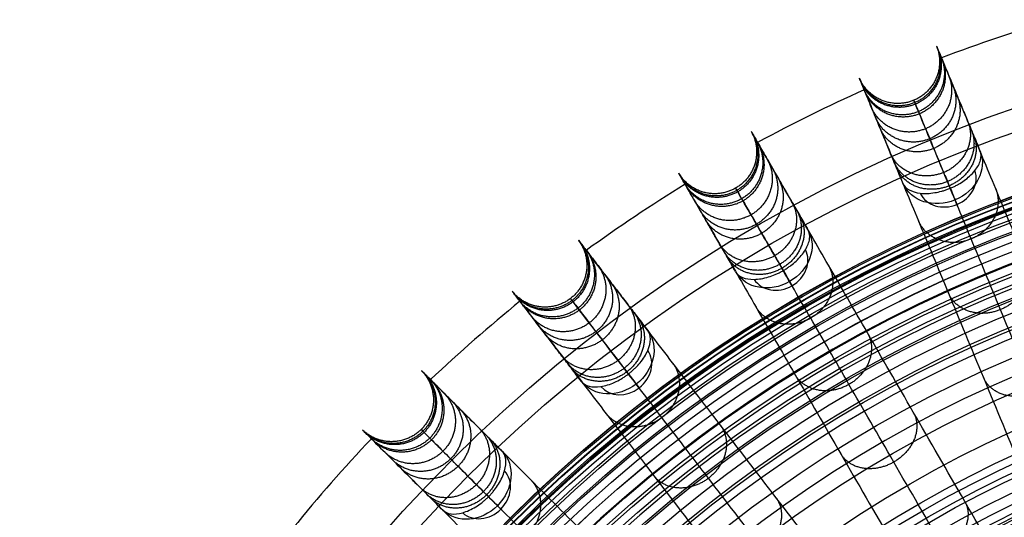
# Model space of a CAD drawing. Header units: millimetres. Extents: x -186 to 186, y -186 to 186.
# Tile 29 of 40: x -176 to -59, y 118 to 177. Entities that reach past the tile are written whole.
import ezdxf

# ---------------------------------------------------------------- set-up
doc = ezdxf.new("R2010")
doc.units = ezdxf.units.MM
doc.layers.add('Ø35', color=7, linetype='Continuous', true_color=0x7d26cd)

msp = doc.modelspace()

# ---------------------------------------------------------------- linework, layer by layer
at = {"layer": 'Ø35'}
for centre, radius in [((0, 0, 280.66), 176.34), ((0, 0, 277.85), 173.61), ((0, 0, 185.18), 166.49), ((0, 0, 178.69), 166.46), ((0, 0, 190.2), 166.29), ((0, 0, 195.13), 165.88), ((0, 0, 169.41), 165.83), ((0, 0, 199.92), 165.29), ((0, 0, 164.04), 165.14), ((0, 0, 250), 165), ((0, 0, 204.55), 164.53), ((0, 0, 157.4), 163.93), ((0, 0, 208.99), 163.61), ((0, 0, 213.21), 162.53), ((0, 0, 150.62), 162.32), ((0, 0, 216.98), 161.39), ((0, 0, 143.78), 160.31), ((0, 0, 220.1), 160.3), ((0, 0, 223.52), 158.92), ((0, 0, 136.9), 157.91), ((0, 0, 226.48), 157.53), ((0, 0, 228.24), 156.61), ((0, 0, 129.99), 155.14), ((0, 0, 231.3), 154.91), ((0, 0, 264.5), 153.5), ((0, 0, 123.06), 152), ((0, 0, 232.64), 151.67), ((0, 0, 116.11), 148.5), ((0, 0, 109.16), 144.65), ((0, 0, 102.2), 140.46), ((0, 0, 283.13), 137.85), ((0, 0, 281.75), 136.92), ((0, 0, 95.26), 135.96), ((0, 0, 279.11), 135.33), ((0, 0, 276.24), 133.8), ((0, 0, 273.47), 132.55), ((0, 0, 270.81), 131.58), ((0, 0, 88.33), 131.14), ((0, 0, 268.3), 130.88), ((0, 0, 265.95), 130.43), ((0, 0, 259.96), 130.36), ((0, 0, 263.78), 130.21), ((0, 0, 261.78), 130.19), ((0, 0, 81.44), 126.03), ((0, 0, 74.26), 120.38)]:
    msp.add_circle(centre, radius, dxfattribs=at)
at = {"layer": 'Ø35', "extrusion": (0, 0, -1)}
for centre, radius in [((0, 0, -300), 159), ((0, 0, -300), 156.19), ((0, 0, -298.67), 150.7), ((0, 0, -294.97), 146.43)]:
    msp.add_circle(centre, radius, dxfattribs=at)
at = {"layer": 'Ø35'}
for start, end in [(106.5486, 110.9514), (114.0486, 118.4514), (121.5486, 125.9514), (129.0486, 133.4514), (136.5486, 140.9514)]:
    msp.add_arc((0, 0, 161.64), 185, start, end, dxfattribs=at)
at = {"layer": 'Ø35', "extrusion": (-0.197737, 0.477379, -0.85616)}
for start, end in [(180.7094, 270), (270, 359.2906)]:
    msp.add_arc((0, 272.04, -116.14), 5, start, end, dxfattribs=at)
at = {"layer": 'Ø35', "extrusion": (0.197737, -0.477379, 0.85616)}
for start, end in [(270, 357.784), (182.216, 270)]:
    msp.add_arc((0, 272.04, 119.67), 3.54, start, end, dxfattribs=at)
at = {"layer": 'Ø35', "extrusion": (0.92388, 0.382683, -1.21075e-15)}
msp.add_arc((172.9, 240), 5, 123.6054, 211.114, dxfattribs=at)
at = {"layer": 'Ø35', "extrusion": (-0.258356, 0.447485, -0.85616)}
for start, end in [(180.7094, 270), (270, 359.2906)]:
    msp.add_arc((0, 272.04, -116.14), 5, start, end, dxfattribs=at)
at = {"layer": 'Ø35', "extrusion": (0.258356, -0.447485, 0.85616)}
for start, end in [(270, 357.784), (182.216, 270)]:
    msp.add_arc((0, 272.04, 119.67), 3.54, start, end, dxfattribs=at)
at = {"layer": 'Ø35', "extrusion": (0.866025, 0.5, -6.24091e-15)}
msp.add_arc((172.9, 240), 5, 123.6054, 211.114, dxfattribs=at)
at = {"layer": 'Ø35', "extrusion": (-0.314554, 0.409935, -0.85616)}
for start, end in [(180.7094, 270), (270, 359.2906)]:
    msp.add_arc((0, 272.04, -116.14), 5, start, end, dxfattribs=at)
at = {"layer": 'Ø35', "extrusion": (0.314554, -0.409935, 0.85616)}
for start, end in [(270, 357.784), (182.216, 270)]:
    msp.add_arc((0, 272.04, 119.67), 3.54, start, end, dxfattribs=at)
at = {"layer": 'Ø35', "extrusion": (0.793353, 0.608761, -4.54958e-16)}
msp.add_arc((172.9, 240), 5, 123.6054, 211.114, dxfattribs=at)
at = {"layer": 'Ø35', "extrusion": (-0.36537, 0.36537, -0.85616)}
for start, end in [(180.7094, 270), (270, 359.2906)]:
    msp.add_arc((0, 272.04, -116.14), 5, start, end, dxfattribs=at)
at = {"layer": 'Ø35', "extrusion": (0.36537, -0.36537, 0.85616)}
for start, end in [(270, 357.784), (182.216, 270)]:
    msp.add_arc((0, 272.04, 119.67), 3.54, start, end, dxfattribs=at)
at = {"layer": 'Ø35', "extrusion": (0.707107, 0.707107, 3.58083e-17)}
msp.add_arc((172.9, 240), 5, 123.6054, 211.114, dxfattribs=at)
at = {"layer": 'Ø35'}
for points, knots in [([(-36.39, 100.91, 30.06), (-38.3, 105.53, 35.04), (-40.18, 110.06, 40.16), (-42, 114.45, 45.38), (-43.78, 118.76, 50.5), (-45.52, 122.95, 55.75), (-47.19, 126.99, 61.12), (-48.82, 130.93, 66.37), (-50.4, 134.75, 71.74), (-51.91, 138.38, 77.24), (-53.37, 141.91, 82.59), (-54.77, 145.29, 88.07), (-56.09, 148.47, 93.68), (-57.36, 151.55, 99.12), (-58.56, 154.44, 104.69), (-59.66, 157.1, 110.39), (-60.73, 159.68, 115.91), (-61.71, 162.04, 121.56), (-62.57, 164.13, 127.32), (-63.41, 166.16, 132.91), (-64.15, 167.94, 138.62), (-64.76, 169.4, 144.42), (-65.35, 170.84, 150.08), (-65.82, 171.97, 155.83), (-66.15, 172.77, 161.64), (-66.15, 172.77, 161.64), (-66.15, 172.77, 161.64), (-66.15, 172.77, 161.65), (-66.36, 173.28, 165.37), (-66.52, 173.65, 169.12), (-66.61, 173.88, 172.88), (-66.71, 174.11, 176.58), (-66.75, 174.2, 180.29), (-66.73, 174.17, 183.99), (-66.72, 174.13, 187.61), (-66.65, 173.98, 191.24), (-66.53, 173.69, 194.85), (-66.42, 173.41, 198.34), (-66.25, 173.02, 201.83), (-66.04, 172.49, 205.29), (-65.83, 172, 208.6), (-65.58, 171.38, 211.9), (-65.27, 170.64, 215.16), (-64.98, 169.93, 218.25), (-64.64, 169.11, 221.33), (-64.25, 168.17, 224.34), (-64.06, 167.72, 225.75), (-63.87, 167.25, 227.15), (-63.45, 166.24, 229.92), (-63.23, 165.71, 231.3), (-62.99, 165.14, 232.65), (-62.77, 164.6, 233.93), (-62.53, 164.03, 235.2), (-62.28, 163.43, 236.45), (-62.05, 162.86, 237.64), (-61.79, 162.25, 238.82), (-61.53, 161.61, 239.97)], [0, 0, 0, 0, 21.204799, 21.204799, 21.204799, 41.99698, 41.99698, 41.99698, 62.294163, 62.294163, 62.294163, 82.036498, 82.036498, 82.036498, 101.193153, 101.193153, 101.193153, 119.768949, 119.768949, 119.768949, 137.816316, 137.816316, 137.816316, 155.433498, 155.433498, 155.433498, 155.443084, 155.443084, 155.443084, 166.745582, 166.745582, 166.745582, 177.871129, 177.871129, 177.871129, 188.740149, 188.740149, 188.740149, 199.26457, 199.26457, 199.26457, 209.352232, 209.352232, 209.352232, 218.911491, 218.911491, 218.911491, 223.383634, 223.383634, 227.855231, 227.855231, 227.855231, 232.074047, 232.074047, 232.074047, 236.114875, 236.114875, 236.114875, 236.114875]), ([(-70.77, 157.78, 239.97), (-71.03, 158.42, 238.82), (-71.28, 159.03, 237.64), (-71.52, 159.61, 236.45), (-71.77, 160.21, 235.2), (-72.01, 160.78, 233.93), (-72.23, 161.31, 232.65), (-72.47, 161.88, 231.3), (-72.69, 162.42, 229.92), (-73.1, 163.42, 227.15), (-73.3, 163.9, 225.75), (-73.48, 164.34, 224.34), (-73.88, 165.29, 221.33), (-74.22, 166.11, 218.25), (-74.51, 166.81, 215.16), (-74.81, 167.55, 211.9), (-75.07, 168.17, 208.6), (-75.28, 168.67, 205.29), (-75.49, 169.19, 201.83), (-75.66, 169.59, 198.34), (-75.77, 169.86, 194.85), (-75.89, 170.15, 191.24), (-75.96, 170.31, 187.61), (-75.97, 170.34, 183.99), (-75.98, 170.38, 180.29), (-75.94, 170.28, 176.58), (-75.85, 170.05, 172.88), (-75.75, 169.82, 169.12), (-75.6, 169.45, 165.37), (-75.39, 168.94, 161.65), (-75.39, 168.94, 161.64), (-75.39, 168.94, 161.64), (-75.39, 168.94, 161.64), (-75.06, 168.15, 155.83), (-74.59, 167.01, 150.08), (-74, 165.58, 144.42), (-73.39, 164.11, 138.62), (-72.65, 162.34, 132.91), (-71.81, 160.3, 127.32), (-70.95, 158.22, 121.56), (-69.97, 155.85, 115.91), (-68.9, 153.28, 110.39), (-67.8, 150.62, 104.69), (-66.6, 147.72, 99.12), (-65.32, 144.64, 93.68), (-64.01, 141.47, 88.07), (-62.61, 138.09, 82.59), (-61.14, 134.55, 77.24), (-59.64, 130.92, 71.74), (-58.06, 127.11, 66.37), (-56.43, 123.16, 61.12), (-54.75, 119.12, 55.75), (-53.02, 114.93, 50.5), (-51.23, 110.62, 45.38), (-49.41, 106.23, 40.16), (-47.54, 101.71, 35.04), (-45.63, 97.09, 30.06)], [0, 0, 0, 0, 4.040828, 4.040828, 4.040828, 8.259644, 8.259644, 8.259644, 12.731241, 12.731241, 17.203384, 17.203384, 17.203384, 26.762643, 26.762643, 26.762643, 36.850305, 36.850305, 36.850305, 47.374726, 47.374726, 47.374726, 58.243746, 58.243746, 58.243746, 69.369292, 69.369292, 69.369292, 80.671791, 80.671791, 80.671791, 80.681377, 80.681377, 80.681377, 98.298559, 98.298559, 98.298559, 116.345926, 116.345926, 116.345926, 134.921722, 134.921722, 134.921722, 154.078377, 154.078377, 154.078377, 173.820712, 173.820712, 173.820712, 194.117895, 194.117895, 194.117895, 214.910076, 214.910076, 214.910076, 236.114875, 236.114875, 236.114875, 236.114875]), ([(-39.68, 95.79, 33.54), (-41.57, 100.36, 38.48), (-45.24, 109.21, 48.48), (-50.37, 121.59, 63.99), (-55.02, 132.83, 79.84), (-59.14, 142.77, 95.97), (-62.66, 151.27, 112.33), (-65.52, 158.18, 128.86), (-67.66, 163.36, 145.52), (-68.88, 166.29, 160.33), (-69.4, 167.54, 173.14), (-69.51, 167.82, 183.86), (-69.32, 167.36, 194.33), (-68.85, 166.22, 204.38), (-68.12, 164.45, 213.86), (-67.15, 162.11, 222.62), (-66.15, 159.7, 229.31), (-65.25, 157.53, 234.13), (-64.77, 156.38, 236.36), (-64.53, 155.79, 237.42)], [0, 0, 0, 0, 21.206687, 42.000163, 62.298384, 82.041442, 101.198015, 119.773444, 137.819283, 155.44352, 166.748088, 177.876049, 188.747485, 199.274348, 209.364632, 218.926927, 227.876161, 232.097972, 236.141838, 236.141838, 236.141838, 236.141838]), ([(-49.25, 95.3, 30.06), (-51.75, 99.63, 35.04), (-54.2, 103.87, 40.16), (-56.57, 107.99, 45.38), (-58.9, 112.02, 50.5), (-61.17, 115.96, 55.75), (-63.36, 119.74, 61.12), (-65.49, 123.44, 66.37), (-67.56, 127.01, 71.74), (-69.52, 130.42, 77.24), (-71.44, 133.73, 82.59), (-73.27, 136.9, 88.07), (-74.98, 139.88, 93.68), (-76.65, 142.76, 99.12), (-78.22, 145.48, 104.69), (-79.66, 147.97, 110.39), (-81.05, 150.39, 115.91), (-82.33, 152.6, 121.56), (-83.46, 154.56, 127.32), (-84.56, 156.46, 132.91), (-85.52, 158.13, 138.62), (-86.32, 159.5, 144.42), (-87.09, 160.85, 150.08), (-87.71, 161.91, 155.83), (-88.14, 162.66, 161.64), (-88.14, 162.66, 161.64), (-88.14, 162.66, 161.64), (-88.14, 162.66, 161.65), (-88.41, 163.13, 165.37), (-88.61, 163.48, 169.12), (-88.74, 163.7, 172.88), (-88.86, 163.91, 176.58), (-88.91, 164, 180.29), (-88.89, 163.97, 183.99), (-88.88, 163.94, 187.61), (-88.79, 163.79, 191.24), (-88.63, 163.52, 194.85), (-88.49, 163.26, 198.34), (-88.27, 162.89, 201.83), (-87.99, 162.4, 205.29), (-87.72, 161.93, 208.6), (-87.38, 161.35, 211.9), (-86.98, 160.66, 215.16), (-86.6, 160, 218.25), (-86.16, 159.23, 221.33), (-85.65, 158.34, 224.34), (-85.41, 157.93, 225.75), (-85.15, 157.48, 227.15), (-84.61, 156.54, 229.92), (-84.32, 156.04, 231.3), (-84.01, 155.5, 232.65), (-83.72, 155, 233.93), (-83.41, 154.47, 235.2), (-83.08, 153.91, 236.45), (-82.77, 153.37, 237.64), (-82.44, 152.79, 238.82), (-82.1, 152.19, 239.97)], [0, 0, 0, 0, 21.204799, 21.204799, 21.204799, 41.99698, 41.99698, 41.99698, 62.294163, 62.294163, 62.294163, 82.036498, 82.036498, 82.036498, 101.193153, 101.193153, 101.193153, 119.768949, 119.768949, 119.768949, 137.816316, 137.816316, 137.816316, 155.433498, 155.433498, 155.433498, 155.443084, 155.443084, 155.443084, 166.745582, 166.745582, 166.745582, 177.871129, 177.871129, 177.871129, 188.740149, 188.740149, 188.740149, 199.26457, 199.26457, 199.26457, 209.352232, 209.352232, 209.352232, 218.911491, 218.911491, 218.911491, 223.383634, 223.383634, 227.855231, 227.855231, 227.855231, 232.074047, 232.074047, 232.074047, 236.114875, 236.114875, 236.114875, 236.114875]), ([(-65.11, 157.19, 244.16), (-65.04, 157.21, 244.16), (-64.97, 157.24, 244.16), (-64.91, 157.27, 244.16), (-64.84, 157.3, 244.16), (-64.78, 157.33, 244.15), (-64.65, 157.39, 244.14), (-64.58, 157.42, 244.14), (-64.39, 157.52, 244.11), (-64.26, 157.59, 244.09), (-63.89, 157.8, 244.02), (-63.66, 157.95, 243.95), (-63.43, 158.11, 243.86), (-63.2, 158.28, 243.76), (-62.99, 158.45, 243.65), (-62.8, 158.62, 243.52), (-62.56, 158.84, 243.36), (-62.34, 159.07, 243.17), (-62.16, 159.3, 242.96), (-61.83, 159.71, 242.57), (-61.6, 160.13, 242.11), (-61.49, 160.53, 241.6), (-61.39, 160.93, 241.08), (-61.4, 161.29, 240.53), (-61.53, 161.61, 239.97)], [0, 0, 0, 0, 0.217298, 0.217298, 0.217298, 0.434342, 0.434342, 0.651386, 0.651386, 1.085525, 1.085525, 1.954213, 1.954213, 1.954213, 2.83705, 2.83705, 2.83705, 3.927983, 3.927983, 3.927983, 5.906108, 5.906108, 5.906108, 7.882596, 7.882596, 7.882596, 7.882596]), ([(-90.76, 147.19, 239.97), (-91.1, 147.8, 238.82), (-91.43, 148.37, 237.64), (-91.74, 148.91, 236.45), (-92.07, 149.47, 235.2), (-92.38, 150, 233.93), (-92.67, 150.51, 232.65), (-92.98, 151.04, 231.3), (-93.27, 151.54, 229.92), (-93.81, 152.48, 227.15), (-94.07, 152.93, 225.75), (-94.31, 153.34, 224.34), (-94.82, 154.23, 221.33), (-95.26, 155, 218.25), (-95.64, 155.66, 215.16), (-96.04, 156.35, 211.9), (-96.38, 156.93, 208.6), (-96.65, 157.4, 205.29), (-96.93, 157.89, 201.83), (-97.14, 158.26, 198.34), (-97.29, 158.52, 194.85), (-97.45, 158.79, 191.24), (-97.54, 158.94, 187.61), (-97.55, 158.97, 183.99), (-97.57, 159, 180.29), (-97.52, 158.91, 176.58), (-97.4, 158.7, 172.88), (-97.27, 158.48, 169.12), (-97.07, 158.13, 165.37), (-96.8, 157.66, 161.65), (-96.8, 157.66, 161.64), (-96.8, 157.66, 161.64), (-96.8, 157.66, 161.64), (-96.37, 156.91, 155.83), (-95.75, 155.85, 150.08), (-94.98, 154.5, 144.42), (-94.18, 153.13, 138.62), (-93.22, 151.46, 132.91), (-92.12, 149.56, 127.32), (-90.99, 147.6, 121.56), (-89.71, 145.39, 115.91), (-88.32, 142.97, 110.39), (-86.88, 140.48, 104.69), (-85.31, 137.76, 99.12), (-83.64, 134.88, 93.68), (-81.93, 131.9, 88.07), (-80.1, 128.73, 82.59), (-78.18, 125.42, 77.24), (-76.22, 122.01, 71.74), (-74.15, 118.44, 66.37), (-72.02, 114.74, 61.12), (-69.83, 110.96, 55.75), (-67.56, 107.03, 50.5), (-65.23, 102.99, 45.38), (-62.86, 98.87, 40.16), (-60.41, 94.63, 35.04), (-57.91, 90.3, 30.06)], [0, 0, 0, 0, 4.040828, 4.040828, 4.040828, 8.259644, 8.259644, 8.259644, 12.731241, 12.731241, 17.203384, 17.203384, 17.203384, 26.762643, 26.762643, 26.762643, 36.850305, 36.850305, 36.850305, 47.374726, 47.374726, 47.374726, 58.243746, 58.243746, 58.243746, 69.369292, 69.369292, 69.369292, 80.671791, 80.671791, 80.671791, 80.681377, 80.681377, 80.681377, 98.298559, 98.298559, 98.298559, 116.345926, 116.345926, 116.345926, 134.921722, 134.921722, 134.921722, 154.078377, 154.078377, 154.078377, 173.820712, 173.820712, 173.820712, 194.117895, 194.117895, 194.117895, 214.910076, 214.910076, 214.910076, 236.114875, 236.114875, 236.114875, 236.114875]), ([(-70.77, 157.78, 239.97), (-70.64, 157.47, 240.53), (-70.39, 157.2, 241.08), (-70.03, 157, 241.6), (-69.67, 156.79, 242.11), (-69.22, 156.65, 242.57), (-68.69, 156.59, 242.96), (-68.16, 156.53, 243.34), (-67.57, 156.55, 243.65), (-66.95, 156.66, 243.86), (-66.68, 156.7, 243.95), (-66.4, 156.76, 244.02), (-65.99, 156.87, 244.09), (-65.85, 156.91, 244.11), (-65.65, 156.98, 244.14), (-65.58, 157.01, 244.14), (-65.45, 157.05, 244.15), (-65.38, 157.08, 244.16), (-65.31, 157.11, 244.16), (-65.24, 157.13, 244.16), (-65.18, 157.16, 244.16), (-65.11, 157.19, 244.16)], [0, 0, 0, 0, 1.976488, 1.976488, 1.976488, 3.954613, 3.954613, 3.954613, 5.937868, 5.937868, 5.937868, 6.806556, 6.806556, 7.240695, 7.240695, 7.457739, 7.457739, 7.674783, 7.674783, 7.674783, 7.892081, 7.892081, 7.892081, 7.892081]), ([(-51.84, 89.79, 33.54), (-54.32, 94.08, 38.48), (-59.1, 102.37, 48.48), (-65.81, 113.98, 63.99), (-71.89, 124.51, 79.84), (-77.27, 133.83, 95.97), (-81.87, 141.79, 112.33), (-85.6, 148.27, 128.86), (-88.41, 153.13, 145.52), (-89.99, 155.87, 160.33), (-90.67, 157.05, 173.14), (-90.82, 157.31, 183.86), (-90.58, 156.88, 194.33), (-89.96, 155.81, 204.38), (-89, 154.15, 213.86), (-87.73, 151.96, 222.62), (-86.43, 149.7, 229.31), (-85.25, 147.67, 234.13), (-84.63, 146.59, 236.36), (-84.31, 146.03, 237.42)], [0, 0, 0, 0, 21.206687, 42.000163, 62.298384, 82.041442, 101.198015, 119.773444, 137.819283, 155.44352, 166.748088, 177.876049, 188.747485, 199.274348, 209.364632, 218.926927, 227.876161, 232.097972, 236.141838, 236.141838, 236.141838, 236.141838]), ([(-85.07, 147.34, 244.16), (-85.01, 147.38, 244.16), (-84.94, 147.42, 244.16), (-84.88, 147.45, 244.16), (-84.82, 147.49, 244.16), (-84.76, 147.53, 244.15), (-84.64, 147.61, 244.14), (-84.58, 147.65, 244.14), (-84.4, 147.77, 244.11), (-84.28, 147.85, 244.09), (-83.94, 148.11, 244.02), (-83.73, 148.29, 243.95), (-83.53, 148.48, 243.86), (-83.07, 148.91, 243.65), (-82.7, 149.37, 243.34), (-82.42, 149.82, 242.96), (-82.15, 150.28, 242.57), (-81.98, 150.72, 242.11), (-81.92, 151.13, 241.6), (-81.87, 151.54, 241.08), (-81.93, 151.9, 240.53), (-82.1, 152.19, 239.97)], [0, 0, 0, 0, 0.217298, 0.217298, 0.217298, 0.434342, 0.434342, 0.651386, 0.651386, 1.085525, 1.085525, 1.954213, 1.954213, 1.954213, 3.937468, 3.937468, 3.937468, 5.915593, 5.915593, 5.915593, 7.892081, 7.892081, 7.892081, 7.892081]), ([(-61.27, 88.06, 30.06), (-64.31, 92.02, 35.04), (-67.29, 95.91, 40.16), (-70.19, 99.68, 45.38), (-73.02, 103.38, 50.5), (-75.79, 106.98, 55.75), (-78.45, 110.45, 61.12), (-81.05, 113.83, 66.37), (-83.56, 117.11, 71.74), (-85.95, 120.23, 77.24), (-88.28, 123.26, 82.59), (-90.51, 126.17, 88.07), (-92.6, 128.89, 93.68), (-94.63, 131.54, 99.12), (-96.54, 134.02, 104.69), (-98.29, 136.31, 110.39), (-99.99, 138.52, 115.91), (-101.55, 140.55, 121.56), (-102.92, 142.34, 127.32), (-104.26, 144.09, 132.91), (-105.43, 145.61, 138.62), (-106.4, 146.87, 144.42), (-107.34, 148.1, 150.08), (-108.09, 149.08, 155.83), (-108.61, 149.76, 161.64), (-108.61, 149.76, 161.64), (-108.61, 149.76, 161.64), (-108.61, 149.76, 161.65), (-108.95, 150.2, 165.37), (-109.19, 150.52, 169.12), (-109.35, 150.71, 172.88), (-109.5, 150.91, 176.58), (-109.56, 150.99, 180.29), (-109.54, 150.96, 183.99), (-109.51, 150.93, 187.61), (-109.41, 150.8, 191.24), (-109.22, 150.55, 194.85), (-109.04, 150.31, 198.34), (-108.78, 149.97, 201.83), (-108.43, 149.53, 205.29), (-108.1, 149.1, 208.6), (-107.7, 148.57, 211.9), (-107.21, 147.93, 215.16), (-106.75, 147.33, 218.25), (-106.21, 146.62, 221.33), (-105.58, 145.81, 224.34), (-105.29, 145.43, 225.75), (-104.98, 145.02, 227.15), (-104.31, 144.16, 229.92), (-103.96, 143.7, 231.3), (-103.59, 143.21, 232.65), (-103.23, 142.75, 233.93), (-102.86, 142.26, 235.2), (-102.46, 141.74, 236.45), (-102.08, 141.25, 237.64), (-101.68, 140.73, 238.82), (-101.26, 140.18, 239.97)], [0, 0, 0, 0, 21.204799, 21.204799, 21.204799, 41.99698, 41.99698, 41.99698, 62.294163, 62.294163, 62.294163, 82.036498, 82.036498, 82.036498, 101.193153, 101.193153, 101.193153, 119.768949, 119.768949, 119.768949, 137.816316, 137.816316, 137.816316, 155.433498, 155.433498, 155.433498, 155.443084, 155.443084, 155.443084, 166.745582, 166.745582, 166.745582, 177.871129, 177.871129, 177.871129, 188.740149, 188.740149, 188.740149, 199.26457, 199.26457, 199.26457, 209.352232, 209.352232, 209.352232, 218.911491, 218.911491, 218.911491, 223.383634, 223.383634, 227.855231, 227.855231, 227.855231, 232.074047, 232.074047, 232.074047, 236.114875, 236.114875, 236.114875, 236.114875]), ([(-90.76, 147.19, 239.97), (-90.59, 146.9, 240.53), (-90.3, 146.67, 241.08), (-89.92, 146.51, 241.6), (-89.54, 146.36, 242.11), (-89.07, 146.28, 242.57), (-88.54, 146.29, 242.96), (-88.01, 146.3, 243.34), (-87.42, 146.4, 243.65), (-86.82, 146.58, 243.86), (-86.56, 146.66, 243.95), (-86.3, 146.75, 244.02), (-85.9, 146.92, 244.09), (-85.77, 146.98, 244.11), (-85.58, 147.07, 244.14), (-85.51, 147.1, 244.14), (-85.39, 147.17, 244.15), (-85.32, 147.2, 244.16), (-85.26, 147.24, 244.16), (-85.19, 147.27, 244.16), (-85.13, 147.31, 244.16), (-85.07, 147.34, 244.16)], [0, 0, 0, 0, 1.976488, 1.976488, 1.976488, 3.954613, 3.954613, 3.954613, 5.937868, 5.937868, 5.937868, 6.806556, 6.806556, 7.240695, 7.240695, 7.457739, 7.457739, 7.674783, 7.674783, 7.674783, 7.892081, 7.892081, 7.892081, 7.892081]), ([(-109.19, 134.09, 239.97), (-109.61, 134.64, 238.82), (-110.02, 135.16, 237.64), (-110.39, 135.66, 236.45), (-110.79, 136.17, 235.2), (-111.17, 136.66, 233.93), (-111.52, 137.12, 232.65), (-111.89, 137.61, 231.3), (-112.25, 138.07, 229.92), (-112.91, 138.94, 227.15), (-113.22, 139.34, 225.75), (-113.51, 139.72, 224.34), (-114.14, 140.53, 221.33), (-114.68, 141.24, 218.25), (-115.14, 141.84, 215.16), (-115.63, 142.48, 211.9), (-116.04, 143.01, 208.6), (-116.37, 143.44, 205.29), (-116.71, 143.89, 201.83), (-116.97, 144.23, 198.34), (-117.15, 144.46, 194.85), (-117.34, 144.71, 191.24), (-117.45, 144.85, 187.61), (-117.47, 144.88, 183.99), (-117.49, 144.91, 180.29), (-117.43, 144.82, 176.58), (-117.28, 144.63, 172.88), (-117.13, 144.43, 169.12), (-116.88, 144.11, 165.37), (-116.55, 143.67, 161.65), (-116.55, 143.67, 161.64), (-116.55, 143.67, 161.64), (-116.55, 143.67, 161.64), (-116.02, 142.99, 155.83), (-115.27, 142.01, 150.08), (-114.33, 140.78, 144.42), (-113.36, 139.52, 138.62), (-112.19, 138, 132.91), (-110.85, 136.26, 127.32), (-109.48, 134.46, 121.56), (-107.92, 132.43, 115.91), (-106.22, 130.22, 110.39), (-104.47, 127.94, 104.69), (-102.56, 125.45, 99.12), (-100.53, 122.8, 93.68), (-98.44, 120.08, 88.07), (-96.21, 117.18, 82.59), (-93.89, 114.14, 77.24), (-91.49, 111.02, 71.74), (-88.98, 107.75, 66.37), (-86.38, 104.36, 61.12), (-83.72, 100.89, 55.75), (-80.96, 97.29, 50.5), (-78.12, 93.59, 45.38), (-75.22, 89.82, 40.16), (-72.24, 85.94, 35.04), (-69.2, 81.97, 30.06)], [0, 0, 0, 0, 4.040828, 4.040828, 4.040828, 8.259644, 8.259644, 8.259644, 12.731241, 12.731241, 17.203384, 17.203384, 17.203384, 26.762643, 26.762643, 26.762643, 36.850305, 36.850305, 36.850305, 47.374726, 47.374726, 47.374726, 58.243746, 58.243746, 58.243746, 69.369292, 69.369292, 69.369292, 80.671791, 80.671791, 80.671791, 80.681377, 80.681377, 80.681377, 98.298559, 98.298559, 98.298559, 116.345926, 116.345926, 116.345926, 134.921722, 134.921722, 134.921722, 154.078377, 154.078377, 154.078377, 173.820712, 173.820712, 173.820712, 194.117895, 194.117895, 194.117895, 214.910076, 214.910076, 214.910076, 236.114875, 236.114875, 236.114875, 236.114875]), ([(-63.12, 82.26, 33.54), (-66.13, 86.18, 38.48), (-71.96, 93.78, 48.48), (-80.12, 104.42, 63.99), (-87.52, 114.06, 79.84), (-94.07, 122.6, 95.97), (-99.67, 129.9, 112.33), (-104.23, 135.83, 128.86), (-107.64, 140.28, 145.52), (-109.57, 142.79, 160.33), (-110.4, 143.87, 173.14), (-110.58, 144.11, 183.86), (-110.28, 143.72, 194.33), (-109.52, 142.74, 204.38), (-108.36, 141.21, 213.86), (-106.82, 139.21, 222.62), (-105.23, 137.13, 229.31), (-103.8, 135.27, 234.13), (-103.04, 134.29, 236.36), (-102.65, 133.78, 237.42)], [0, 0, 0, 0, 21.206687, 42.000163, 62.298384, 82.041442, 101.198015, 119.773444, 137.819283, 155.44352, 166.748088, 177.876049, 188.747485, 199.274348, 209.364632, 218.926927, 227.876161, 232.097972, 236.141838, 236.141838, 236.141838, 236.141838]), ([(-103.57, 134.98, 244.16), (-103.52, 135.02, 244.16), (-103.46, 135.07, 244.16), (-103.4, 135.11, 244.16), (-103.35, 135.16, 244.16), (-103.29, 135.2, 244.15), (-103.18, 135.3, 244.14), (-103.13, 135.35, 244.14), (-102.96, 135.49, 244.11), (-102.86, 135.59, 244.09), (-102.56, 135.89, 244.02), (-102.37, 136.1, 243.95), (-102.19, 136.31, 243.86), (-101.8, 136.79, 243.65), (-101.48, 137.29, 243.34), (-101.27, 137.78, 242.96), (-101.06, 138.27, 242.57), (-100.95, 138.73, 242.11), (-100.95, 139.15, 241.6), (-100.95, 139.56, 241.08), (-101.05, 139.91, 240.53), (-101.26, 140.18, 239.97)], [0, 0, 0, 0, 0.217298, 0.217298, 0.217298, 0.434342, 0.434342, 0.651386, 0.651386, 1.085525, 1.085525, 1.954213, 1.954213, 1.954213, 3.937468, 3.937468, 3.937468, 5.915593, 5.915593, 5.915593, 7.892081, 7.892081, 7.892081, 7.892081]), ([(-72.24, 79.31, 30.06), (-75.77, 82.84, 35.04), (-79.24, 86.31, 40.16), (-82.6, 89.67, 45.38), (-85.89, 92.96, 50.5), (-89.1, 96.17, 55.75), (-92.19, 99.26, 61.12), (-95.21, 102.28, 66.37), (-98.13, 105.2, 71.74), (-100.91, 107.98, 77.24), (-103.62, 110.69, 82.59), (-106.2, 113.27, 88.07), (-108.63, 115.7, 93.68), (-110.99, 118.06, 99.12), (-113.21, 120.28, 104.69), (-115.24, 122.31, 110.39), (-117.21, 124.28, 115.91), (-119.02, 126.09, 121.56), (-120.62, 127.69, 127.32), (-122.18, 129.25, 132.91), (-123.53, 130.6, 138.62), (-124.66, 131.73, 144.42), (-125.75, 132.82, 150.08), (-126.62, 133.69, 155.83), (-127.23, 134.3, 161.64), (-127.23, 134.3, 161.64), (-127.23, 134.3, 161.64), (-127.23, 134.3, 161.65), (-127.62, 134.69, 165.37), (-127.9, 134.97, 169.12), (-128.08, 135.15, 172.88), (-128.26, 135.33, 176.58), (-128.33, 135.4, 180.29), (-128.3, 135.37, 183.99), (-128.28, 135.35, 187.61), (-128.16, 135.23, 191.24), (-127.94, 135.01, 194.85), (-127.72, 134.8, 198.34), (-127.42, 134.49, 201.83), (-127.02, 134.09, 205.29), (-126.64, 133.71, 208.6), (-126.17, 133.24, 211.9), (-125.6, 132.67, 215.16), (-125.06, 132.13, 218.25), (-124.43, 131.5, 221.33), (-123.71, 130.78, 224.34), (-123.37, 130.44, 225.75), (-123.01, 130.08, 227.15), (-122.24, 129.31, 229.92), (-121.83, 128.9, 231.3), (-121.39, 128.46, 232.65), (-120.98, 128.05, 233.93), (-120.55, 127.62, 235.2), (-120.09, 127.16, 236.45), (-119.65, 126.72, 237.64), (-119.18, 126.25, 238.82), (-118.69, 125.76, 239.97)], [0, 0, 0, 0, 21.204799, 21.204799, 21.204799, 41.99698, 41.99698, 41.99698, 62.294163, 62.294163, 62.294163, 82.036498, 82.036498, 82.036498, 101.193153, 101.193153, 101.193153, 119.768949, 119.768949, 119.768949, 137.816316, 137.816316, 137.816316, 155.433498, 155.433498, 155.433498, 155.443084, 155.443084, 155.443084, 166.745582, 166.745582, 166.745582, 177.871129, 177.871129, 177.871129, 188.740149, 188.740149, 188.740149, 199.26457, 199.26457, 199.26457, 209.352232, 209.352232, 209.352232, 218.911491, 218.911491, 218.911491, 223.383634, 223.383634, 227.855231, 227.855231, 227.855231, 232.074047, 232.074047, 232.074047, 236.114875, 236.114875, 236.114875, 236.114875]), ([(-109.19, 134.09, 239.97), (-108.99, 133.82, 240.53), (-108.67, 133.63, 241.08), (-108.28, 133.52, 241.6), (-107.88, 133.42, 242.11), (-107.4, 133.4, 242.57), (-106.88, 133.48, 242.96), (-106.35, 133.56, 243.34), (-105.78, 133.73, 243.65), (-105.21, 133.99, 243.86), (-104.96, 134.1, 243.95), (-104.71, 134.23, 244.02), (-104.34, 134.45, 244.09), (-104.22, 134.52, 244.11), (-104.04, 134.64, 244.14), (-103.98, 134.68, 244.14), (-103.86, 134.76, 244.15), (-103.8, 134.81, 244.16), (-103.75, 134.85, 244.16), (-103.69, 134.89, 244.16), (-103.63, 134.93, 244.16), (-103.57, 134.98, 244.16)], [0, 0, 0, 0, 1.976488, 1.976488, 1.976488, 3.954613, 3.954613, 3.954613, 5.937868, 5.937868, 5.937868, 6.806556, 6.806556, 7.240695, 7.240695, 7.457739, 7.457739, 7.674783, 7.674783, 7.674783, 7.892081, 7.892081, 7.892081, 7.892081]), ([(-125.76, 118.69, 239.97), (-126.25, 119.18, 238.82), (-126.72, 119.65, 237.64), (-127.16, 120.09, 236.45), (-127.62, 120.55, 235.2), (-128.05, 120.98, 233.93), (-128.46, 121.39, 232.65), (-128.9, 121.83, 231.3), (-129.31, 122.24, 229.92), (-130.08, 123.01, 227.15), (-130.44, 123.37, 225.75), (-130.78, 123.71, 224.34), (-131.5, 124.43, 221.33), (-132.13, 125.06, 218.25), (-132.67, 125.6, 215.16), (-133.24, 126.17, 211.9), (-133.71, 126.64, 208.6), (-134.09, 127.02, 205.29), (-134.49, 127.42, 201.83), (-134.8, 127.72, 198.34), (-135.01, 127.94, 194.85), (-135.23, 128.16, 191.24), (-135.35, 128.28, 187.61), (-135.37, 128.3, 183.99), (-135.4, 128.33, 180.29), (-135.33, 128.26, 176.58), (-135.15, 128.08, 172.88), (-134.97, 127.9, 169.12), (-134.69, 127.62, 165.37), (-134.3, 127.23, 161.65), (-134.3, 127.23, 161.64), (-134.3, 127.23, 161.64), (-134.3, 127.23, 161.64), (-133.69, 126.62, 155.83), (-132.82, 125.75, 150.08), (-131.73, 124.66, 144.42), (-130.6, 123.53, 138.62), (-129.25, 122.18, 132.91), (-127.69, 120.62, 127.32), (-126.09, 119.02, 121.56), (-124.28, 117.21, 115.91), (-122.31, 115.24, 110.39), (-120.28, 113.21, 104.69), (-118.06, 110.99, 99.12), (-115.7, 108.63, 93.68), (-113.27, 106.2, 88.07), (-110.69, 103.62, 82.59), (-107.98, 100.91, 77.24), (-105.2, 98.13, 71.74), (-102.28, 95.21, 66.37), (-99.26, 92.19, 61.12), (-96.17, 89.1, 55.75), (-92.96, 85.89, 50.5), (-89.67, 82.6, 45.38), (-86.31, 79.24, 40.16), (-82.84, 75.77, 35.04), (-79.31, 72.24, 30.06)], [0, 0, 0, 0, 4.040828, 4.040828, 4.040828, 8.259644, 8.259644, 8.259644, 12.731241, 12.731241, 17.203384, 17.203384, 17.203384, 26.762643, 26.762643, 26.762643, 36.850305, 36.850305, 36.850305, 47.374726, 47.374726, 47.374726, 58.243746, 58.243746, 58.243746, 69.369292, 69.369292, 69.369292, 80.671791, 80.671791, 80.671791, 80.681377, 80.681377, 80.681377, 98.298559, 98.298559, 98.298559, 116.345926, 116.345926, 116.345926, 134.921722, 134.921722, 134.921722, 154.078377, 154.078377, 154.078377, 173.820712, 173.820712, 173.820712, 194.117895, 194.117895, 194.117895, 214.910076, 214.910076, 214.910076, 236.114875, 236.114875, 236.114875, 236.114875]), ([(-73.31, 73.31, 33.54), (-76.81, 76.81, 38.48), (-83.59, 83.59, 48.48), (-93.06, 93.06, 63.99), (-101.66, 101.66, 79.84), (-109.27, 109.27, 95.97), (-115.78, 115.78, 112.33), (-121.06, 121.06, 128.86), (-125.03, 125.03, 145.52), (-127.27, 127.27, 160.33), (-128.23, 128.23, 173.14), (-128.45, 128.45, 183.86), (-128.09, 128.09, 194.33), (-127.22, 127.22, 204.38), (-125.86, 125.86, 213.86), (-124.07, 124.07, 222.62), (-122.23, 122.23, 229.31), (-120.57, 120.57, 234.13), (-119.69, 119.69, 236.36), (-119.23, 119.23, 237.42)], [0, 0, 0, 0, 21.206687, 42.000163, 62.298384, 82.041442, 101.198015, 119.773444, 137.819283, 155.44352, 166.748088, 177.876049, 188.747485, 199.274348, 209.364632, 218.926927, 227.876161, 232.097972, 236.141838, 236.141838, 236.141838, 236.141838]), ([(-120.3, 120.3, 244.16), (-120.25, 120.36, 244.16), (-120.2, 120.41, 244.16), (-120.15, 120.46, 244.16), (-120.1, 120.51, 244.16), (-120.05, 120.57, 244.15), (-119.96, 120.67, 244.14), (-119.91, 120.73, 244.14), (-119.77, 120.89, 244.11), (-119.68, 121, 244.09), (-119.42, 121.34, 244.02), (-119.26, 121.57, 243.95), (-119.11, 121.8, 243.86), (-118.78, 122.33, 243.65), (-118.54, 122.87, 243.34), (-118.39, 123.39, 242.96), (-118.24, 123.9, 242.57), (-118.19, 124.37, 242.11), (-118.25, 124.78, 241.6), (-118.3, 125.19, 241.08), (-118.45, 125.52, 240.53), (-118.69, 125.76, 239.97)], [0, 0, 0, 0, 0.217298, 0.217298, 0.217298, 0.434342, 0.434342, 0.651386, 0.651386, 1.085525, 1.085525, 1.954213, 1.954213, 1.954213, 3.937468, 3.937468, 3.937468, 5.915593, 5.915593, 5.915593, 7.892081, 7.892081, 7.892081, 7.892081]), ([(-125.76, 118.69, 239.97), (-125.52, 118.45, 240.53), (-125.19, 118.3, 241.08), (-124.78, 118.25, 241.6), (-124.37, 118.19, 242.11), (-123.9, 118.24, 242.57), (-123.39, 118.39, 242.96), (-122.87, 118.54, 243.34), (-122.33, 118.78, 243.65), (-121.8, 119.11, 243.86), (-121.57, 119.26, 243.95), (-121.34, 119.42, 244.02), (-121, 119.68, 244.09), (-120.89, 119.77, 244.11), (-120.73, 119.91, 244.14), (-120.67, 119.96, 244.14), (-120.57, 120.05, 244.15), (-120.51, 120.1, 244.16), (-120.46, 120.15, 244.16), (-120.41, 120.2, 244.16), (-120.36, 120.25, 244.16), (-120.3, 120.3, 244.16)], [0, 0, 0, 0, 1.976488, 1.976488, 1.976488, 3.954613, 3.954613, 3.954613, 5.937868, 5.937868, 5.937868, 6.806556, 6.806556, 7.240695, 7.240695, 7.457739, 7.457739, 7.674783, 7.674783, 7.674783, 7.892081, 7.892081, 7.892081, 7.892081])]:
    msp.add_open_spline(points, degree=3, knots=knots, dxfattribs=at)
for points, weights, knots in [([(-66.73, 174.17, 183.99), (-64.9, 169.59, 183.94), (-69.46, 167.7, 183.94), (-74.02, 165.81, 183.94), (-75.97, 170.34, 183.99)], [0.994515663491, 0.709875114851, 1, 0.709875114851, 0.994515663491], [7.928215, 7.928215, 7.928215, 15.707963, 15.707963, 23.487712, 23.487712, 23.487712]), ([(-66.61, 173.88, 172.88), (-64.79, 169.31, 173.21), (-69.35, 167.42, 173.21), (-73.9, 165.53, 173.21), (-75.85, 170.05, 172.88)], [0.994518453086, 0.709873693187, 1, 0.709873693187, 0.994518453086], [7.928177, 7.928177, 7.928177, 15.707963, 15.707963, 23.48775, 23.48775, 23.48775]), ([(-66.53, 173.69, 194.85), (-64.71, 169.12, 194.42), (-69.27, 167.24, 194.42), (-73.83, 165.35, 194.42), (-75.77, 169.86, 194.85)], [0.994520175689, 0.709872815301, 1, 0.709872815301, 0.994520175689], [7.928153, 7.928153, 7.928153, 15.707963, 15.707963, 23.487773, 23.487773, 23.487773]), ([(-66.15, 172.77, 161.65), (-64.35, 168.24, 162.37), (-68.9, 166.35, 162.37), (-73.46, 164.46, 162.37), (-75.39, 168.94, 161.65)], [0.994519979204, 0.709872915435, 1, 0.709872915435, 0.994519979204], [7.928156, 7.928156, 7.928156, 15.707963, 15.707963, 23.487771, 23.487771, 23.487771]), ([(-66.04, 172.49, 205.29), (-64.24, 167.97, 204.49), (-68.79, 166.08, 204.49), (-73.35, 164.2, 204.49), (-75.28, 168.67, 205.29)], [0.994533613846, 0.709865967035, 1, 0.709865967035, 0.994533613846], [7.92797, 7.92797, 7.92797, 15.707963, 15.707963, 23.487957, 23.487957, 23.487957]), ([(-65.27, 170.64, 215.16), (-63.5, 166.19, 213.98), (-68.05, 164.3, 213.98), (-72.61, 162.41, 213.98), (-74.51, 166.81, 215.16)], [0.994562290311, 0.709851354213, 1, 0.709851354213, 0.994562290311], [7.927578, 7.927578, 7.927578, 15.707963, 15.707963, 23.488349, 23.488349, 23.488349]), ([(-64.76, 169.4, 144.42), (-63, 164.98, 145.72), (-67.56, 163.1, 145.72), (-72.11, 161.21, 145.72), (-74, 165.58, 144.42)], [0.994559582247, 0.709852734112, 1, 0.709852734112, 0.994559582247], [7.927615, 7.927615, 7.927615, 15.707963, 15.707963, 23.488312, 23.488312, 23.488312]), ([(-64.25, 168.17, 224.34), (-62.52, 163.83, 222.75), (-67.08, 161.94, 222.75), (-71.64, 160.05, 222.75), (-73.48, 164.34, 224.34)], [0.994618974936, 0.709822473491, 1, 0.709822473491, 0.994618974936], [7.926803, 7.926803, 7.926803, 15.707963, 15.707963, 23.489123, 23.489123, 23.489123]), ([(-62.99, 165.14, 232.65), (-61.33, 160.96, 230.61), (-65.89, 159.07, 230.61), (-70.45, 157.19, 230.61), (-72.23, 161.31, 232.65)], [0.99473984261, 0.709760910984, 1, 0.709760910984, 0.99473984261], [7.925153, 7.925153, 7.925153, 15.707963, 15.707963, 23.490774, 23.490774, 23.490774]), ([(-88.89, 163.97, 183.99), (-86.48, 159.66, 183.94), (-90.76, 157.2, 183.94), (-95.03, 154.73, 183.94), (-97.55, 158.97, 183.99)], [0.994515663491, 0.709875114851, 1, 0.709875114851, 0.994515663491], [7.928215, 7.928215, 7.928215, 15.707963, 15.707963, 23.487712, 23.487712, 23.487712]), ([(-88.74, 163.7, 172.88), (-86.33, 159.4, 173.21), (-90.61, 156.93, 173.21), (-94.88, 154.47, 173.21), (-97.4, 158.7, 172.88)], [0.994518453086, 0.709873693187, 1, 0.709873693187, 0.994518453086], [7.928177, 7.928177, 7.928177, 15.707963, 15.707963, 23.48775, 23.48775, 23.48775]), ([(-62.57, 164.13, 127.32), (-60.88, 159.86, 129.12), (-65.44, 157.98, 129.12), (-69.99, 156.09, 129.12), (-71.81, 160.3, 127.32)], [0.994578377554, 0.7098431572, 1, 0.7098431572, 0.994578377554], [7.927358, 7.927358, 7.927358, 15.707963, 15.707963, 23.488569, 23.488569, 23.488569]), ([(-88.63, 163.52, 194.85), (-86.23, 159.23, 194.42), (-90.51, 156.76, 194.42), (-94.78, 154.3, 194.42), (-97.29, 158.52, 194.85)], [0.994520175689, 0.709872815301, 1, 0.709872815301, 0.994520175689], [7.928153, 7.928153, 7.928153, 15.707963, 15.707963, 23.487773, 23.487773, 23.487773]), ([(-88.14, 162.66, 161.65), (-85.75, 158.4, 162.37), (-90.03, 155.93, 162.37), (-94.3, 153.46, 162.37), (-96.8, 157.66, 161.65)], [0.994519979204, 0.709872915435, 1, 0.709872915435, 0.994519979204], [7.928156, 7.928156, 7.928156, 15.707963, 15.707963, 23.487771, 23.487771, 23.487771]), ([(-62.28, 163.43, 236.45), (-60.67, 159.37, 234.16), (-65.23, 157.48, 234.16), (-69.79, 155.59, 234.16), (-71.52, 159.61, 236.45)], [0.994812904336, 0.709723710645, 1, 0.709723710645, 0.994812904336], [7.924155, 7.924155, 7.924155, 15.707963, 15.707963, 23.491771, 23.491771, 23.491771]), ([(-87.99, 162.4, 205.29), (-85.61, 158.15, 204.49), (-89.88, 155.68, 204.49), (-94.16, 153.22, 204.49), (-96.65, 157.4, 205.29)], [0.994533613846, 0.709865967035, 1, 0.709865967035, 0.994533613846], [7.92797, 7.92797, 7.92797, 15.707963, 15.707963, 23.487957, 23.487957, 23.487957]), ([(-86.98, 160.66, 215.16), (-84.64, 156.48, 213.98), (-88.92, 154.01, 213.98), (-93.19, 151.54, 213.98), (-95.64, 155.66, 215.16)], [0.994562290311, 0.709851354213, 1, 0.709851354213, 0.994562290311], [7.927578, 7.927578, 7.927578, 15.707963, 15.707963, 23.488349, 23.488349, 23.488349]), ([(-86.32, 159.5, 144.42), (-83.99, 155.35, 145.72), (-88.27, 152.88, 145.72), (-92.54, 150.42, 145.72), (-94.98, 154.5, 144.42)], [0.994559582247, 0.709852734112, 1, 0.709852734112, 0.994559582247], [7.927615, 7.927615, 7.927615, 15.707963, 15.707963, 23.488312, 23.488312, 23.488312]), ([(-85.65, 158.34, 224.34), (-83.37, 154.27, 222.75), (-87.64, 151.8, 222.75), (-91.91, 149.33, 222.75), (-94.31, 153.34, 224.34)], [0.994618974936, 0.709822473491, 1, 0.709822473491, 0.994618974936], [7.926803, 7.926803, 7.926803, 15.707963, 15.707963, 23.489123, 23.489123, 23.489123]), ([(-59.66, 157.1, 110.39), (-58.04, 153.01, 112.61), (-62.6, 151.12, 112.61), (-67.15, 149.23, 112.61), (-68.9, 153.28, 110.39)], [0.994566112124, 0.709849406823, 1, 0.709849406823, 0.994566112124], [7.927526, 7.927526, 7.927526, 15.707963, 15.707963, 23.488401, 23.488401, 23.488401]), ([(-84.01, 155.5, 232.65), (-81.82, 151.58, 230.61), (-86.09, 149.11, 230.61), (-90.37, 146.65, 230.61), (-92.67, 150.51, 232.65)], [0.99473984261, 0.709760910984, 1, 0.709760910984, 0.99473984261], [7.925153, 7.925153, 7.925153, 15.707963, 15.707963, 23.490774, 23.490774, 23.490774]), ([(-83.46, 154.56, 127.32), (-81.22, 150.55, 129.12), (-85.5, 148.08, 129.12), (-89.77, 145.62, 129.12), (-92.12, 149.56, 127.32)], [0.994578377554, 0.7098431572, 1, 0.7098431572, 0.994578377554], [7.927358, 7.927358, 7.927358, 15.707963, 15.707963, 23.488569, 23.488569, 23.488569]), ([(-83.08, 153.91, 236.45), (-80.95, 150.09, 234.16), (-85.23, 147.62, 234.16), (-89.5, 145.15, 234.16), (-91.74, 148.91, 236.45)], [0.994812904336, 0.709723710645, 1, 0.709723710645, 0.994812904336], [7.924155, 7.924155, 7.924155, 15.707963, 15.707963, 23.491771, 23.491771, 23.491771]), ([(-109.54, 150.96, 183.99), (-106.59, 147.01, 183.94), (-110.5, 144.01, 183.94), (-114.41, 141, 183.94), (-117.47, 144.88, 183.99)], [0.994515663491, 0.709875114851, 1, 0.709875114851, 0.994515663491], [7.928215, 7.928215, 7.928215, 15.707963, 15.707963, 23.487712, 23.487712, 23.487712]), ([(-109.35, 150.71, 172.88), (-106.4, 146.77, 173.21), (-110.32, 143.77, 173.21), (-114.23, 140.76, 173.21), (-117.28, 144.63, 172.88)], [0.994518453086, 0.709873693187, 1, 0.709873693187, 0.994518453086], [7.928177, 7.928177, 7.928177, 15.707963, 15.707963, 23.48775, 23.48775, 23.48775]), ([(-109.22, 150.55, 194.85), (-106.28, 146.61, 194.42), (-110.19, 143.61, 194.42), (-114.11, 140.6, 194.42), (-117.15, 144.46, 194.85)], [0.994520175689, 0.709872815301, 1, 0.709872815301, 0.994520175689], [7.928153, 7.928153, 7.928153, 15.707963, 15.707963, 23.487773, 23.487773, 23.487773]), ([(-108.61, 149.76, 161.65), (-105.7, 145.85, 162.37), (-109.61, 142.85, 162.37), (-113.52, 139.84, 162.37), (-116.55, 143.67, 161.65)], [0.994519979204, 0.709872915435, 1, 0.709872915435, 0.994519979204], [7.928156, 7.928156, 7.928156, 15.707963, 15.707963, 23.487771, 23.487771, 23.487771]), ([(-108.43, 149.53, 205.29), (-105.52, 145.62, 204.49), (-109.44, 142.62, 204.49), (-113.35, 139.62, 204.49), (-116.37, 143.44, 205.29)], [0.994533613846, 0.709865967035, 1, 0.709865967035, 0.994533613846], [7.92797, 7.92797, 7.92797, 15.707963, 15.707963, 23.487957, 23.487957, 23.487957]), ([(-56.09, 148.47, 93.68), (-54.54, 144.56, 96.25), (-59.09, 142.67, 96.25), (-63.65, 140.78, 96.25), (-65.32, 144.64, 93.68)], [0.994503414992, 0.709881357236, 1, 0.709881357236, 0.994503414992], [7.928382, 7.928382, 7.928382, 15.707963, 15.707963, 23.487544, 23.487544, 23.487544]), ([(-107.21, 147.93, 215.16), (-104.34, 144.09, 213.98), (-108.26, 141.09, 213.98), (-112.17, 138.08, 213.98), (-115.14, 141.84, 215.16)], [0.994562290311, 0.709851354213, 1, 0.709851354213, 0.994562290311], [7.927578, 7.927578, 7.927578, 15.707963, 15.707963, 23.488349, 23.488349, 23.488349]), ([(-79.66, 147.97, 110.39), (-77.51, 144.12, 112.61), (-81.79, 141.66, 112.61), (-86.06, 139.19, 112.61), (-88.32, 142.97, 110.39)], [0.994566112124, 0.709849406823, 1, 0.709849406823, 0.994566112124], [7.927526, 7.927526, 7.927526, 15.707963, 15.707963, 23.488401, 23.488401, 23.488401]), ([(-106.4, 146.87, 144.42), (-103.55, 143.06, 145.72), (-107.47, 140.05, 145.72), (-111.38, 137.05, 145.72), (-114.33, 140.78, 144.42)], [0.994559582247, 0.709852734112, 1, 0.709852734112, 0.994559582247], [7.927615, 7.927615, 7.927615, 15.707963, 15.707963, 23.488312, 23.488312, 23.488312]), ([(-105.58, 145.81, 224.34), (-102.79, 142.06, 222.75), (-106.7, 139.06, 222.75), (-110.62, 136.06, 222.75), (-113.51, 139.72, 224.34)], [0.994618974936, 0.709822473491, 1, 0.709822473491, 0.994618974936], [7.926803, 7.926803, 7.926803, 15.707963, 15.707963, 23.489123, 23.489123, 23.489123]), ([(-103.59, 143.21, 232.65), (-100.9, 139.61, 230.61), (-104.82, 136.6, 230.61), (-108.73, 133.6, 230.61), (-111.52, 137.12, 232.65)], [0.99473984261, 0.709760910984, 1, 0.709760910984, 0.99473984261], [7.925153, 7.925153, 7.925153, 15.707963, 15.707963, 23.490774, 23.490774, 23.490774]), ([(-102.92, 142.34, 127.32), (-100.18, 138.66, 129.12), (-104.09, 135.66, 129.12), (-108.01, 132.65, 129.12), (-110.85, 136.26, 127.32)], [0.994578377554, 0.7098431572, 1, 0.7098431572, 0.994578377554], [7.927358, 7.927358, 7.927358, 15.707963, 15.707963, 23.488569, 23.488569, 23.488569]), ([(-102.46, 141.74, 236.45), (-99.85, 138.24, 234.16), (-103.77, 135.23, 234.16), (-107.68, 132.22, 234.16), (-110.39, 135.66, 236.45)], [0.994812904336, 0.709723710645, 1, 0.709723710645, 0.994812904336], [7.924155, 7.924155, 7.924155, 15.707963, 15.707963, 23.491771, 23.491771, 23.491771]), ([(-74.98, 139.88, 93.68), (-72.94, 136.2, 96.25), (-77.21, 133.73, 96.25), (-81.48, 131.27, 96.25), (-83.64, 134.88, 93.68)], [0.994503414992, 0.709881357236, 1, 0.709881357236, 0.994503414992], [7.928382, 7.928382, 7.928382, 15.707963, 15.707963, 23.487544, 23.487544, 23.487544]), ([(-51.91, 138.38, 77.24), (-50.43, 134.65, 80.11), (-54.99, 132.76, 80.11), (-59.55, 130.87, 80.11), (-61.14, 134.55, 77.24)], [0.994371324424, 0.709948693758, 1, 0.709948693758, 0.994371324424], [7.930188, 7.930188, 7.930188, 15.707963, 15.707963, 23.485739, 23.485739, 23.485739]), ([(-128.3, 135.37, 183.99), (-124.86, 131.84, 183.94), (-128.35, 128.35, 183.94), (-131.84, 124.86, 183.94), (-135.37, 128.3, 183.99)], [0.994515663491, 0.709875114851, 1, 0.709875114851, 0.994515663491], [7.928215, 7.928215, 7.928215, 15.707963, 15.707963, 23.487712, 23.487712, 23.487712]), ([(-98.29, 136.31, 110.39), (-95.66, 132.77, 112.61), (-99.58, 129.77, 112.61), (-103.49, 126.77, 112.61), (-106.22, 130.22, 110.39)], [0.994566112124, 0.709849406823, 1, 0.709849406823, 0.994566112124], [7.927526, 7.927526, 7.927526, 15.707963, 15.707963, 23.488401, 23.488401, 23.488401]), ([(-128.08, 135.15, 172.88), (-124.65, 131.63, 173.21), (-128.14, 128.14, 173.21), (-131.63, 124.65, 173.21), (-135.15, 128.08, 172.88)], [0.994518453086, 0.709873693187, 1, 0.709873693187, 0.994518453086], [7.928177, 7.928177, 7.928177, 15.707963, 15.707963, 23.48775, 23.48775, 23.48775]), ([(-127.94, 135.01, 194.85), (-124.51, 131.48, 194.42), (-128, 128, 194.42), (-131.48, 124.51, 194.42), (-135.01, 127.94, 194.85)], [0.994520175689, 0.709872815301, 1, 0.709872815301, 0.994520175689], [7.928153, 7.928153, 7.928153, 15.707963, 15.707963, 23.487773, 23.487773, 23.487773]), ([(-127.23, 134.3, 161.65), (-123.83, 130.81, 162.37), (-127.32, 127.32, 162.37), (-130.81, 123.83, 162.37), (-134.3, 127.23, 161.65)], [0.994519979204, 0.709872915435, 1, 0.709872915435, 0.994519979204], [7.928156, 7.928156, 7.928156, 15.707963, 15.707963, 23.487771, 23.487771, 23.487771]), ([(-127.02, 134.09, 205.29), (-123.63, 130.6, 204.49), (-127.11, 127.11, 204.49), (-130.6, 123.63, 204.49), (-134.09, 127.02, 205.29)], [0.994533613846, 0.709865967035, 1, 0.709865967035, 0.994533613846], [7.92797, 7.92797, 7.92797, 15.707963, 15.707963, 23.487957, 23.487957, 23.487957]), ([(-125.6, 132.67, 215.16), (-122.26, 129.24, 213.98), (-125.75, 125.75, 213.98), (-129.24, 122.26, 213.98), (-132.67, 125.6, 215.16)], [0.994562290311, 0.709851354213, 1, 0.709851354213, 0.994562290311], [7.927578, 7.927578, 7.927578, 15.707963, 15.707963, 23.488349, 23.488349, 23.488349]), ([(-124.66, 131.73, 144.42), (-121.34, 128.32, 145.72), (-124.83, 124.83, 145.72), (-128.32, 121.34, 145.72), (-131.73, 124.66, 144.42)], [0.994559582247, 0.709852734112, 1, 0.709852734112, 0.994559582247], [7.927615, 7.927615, 7.927615, 15.707963, 15.707963, 23.488312, 23.488312, 23.488312]), ([(-123.71, 130.78, 224.34), (-120.45, 127.43, 222.75), (-123.94, 123.94, 222.75), (-127.43, 120.45, 222.75), (-130.78, 123.71, 224.34)], [0.994618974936, 0.709822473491, 1, 0.709822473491, 0.994618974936], [7.926803, 7.926803, 7.926803, 15.707963, 15.707963, 23.489123, 23.489123, 23.489123]), ([(-69.52, 130.42, 77.24), (-67.58, 126.91, 80.11), (-71.85, 124.45, 80.11), (-76.12, 121.98, 80.11), (-78.18, 125.42, 77.24)], [0.994371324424, 0.709948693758, 1, 0.709948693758, 0.994371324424], [7.930188, 7.930188, 7.930188, 15.707963, 15.707963, 23.485739, 23.485739, 23.485739]), ([(-121.39, 128.46, 232.65), (-118.26, 125.24, 230.61), (-121.75, 121.75, 230.61), (-125.24, 118.26, 230.61), (-128.46, 121.39, 232.65)], [0.99473984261, 0.709760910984, 1, 0.709760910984, 0.99473984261], [7.925153, 7.925153, 7.925153, 15.707963, 15.707963, 23.490774, 23.490774, 23.490774]), ([(-92.6, 128.89, 93.68), (-90.09, 125.51, 96.25), (-94.01, 122.51, 96.25), (-97.92, 119.51, 96.25), (-100.53, 122.8, 93.68)], [0.994503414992, 0.709881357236, 1, 0.709881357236, 0.994503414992], [7.928382, 7.928382, 7.928382, 15.707963, 15.707963, 23.487544, 23.487544, 23.487544]), ([(-120.62, 127.69, 127.32), (-117.42, 124.4, 129.12), (-120.91, 120.91, 129.12), (-124.4, 117.42, 129.12), (-127.69, 120.62, 127.32)], [0.994578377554, 0.7098431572, 1, 0.7098431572, 0.994578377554], [7.927358, 7.927358, 7.927358, 15.707963, 15.707963, 23.488569, 23.488569, 23.488569]), ([(-120.09, 127.16, 236.45), (-117.04, 124.02, 234.16), (-120.53, 120.53, 234.16), (-124.02, 117.04, 234.16), (-127.16, 120.09, 236.45)], [0.994812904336, 0.709723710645, 1, 0.709723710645, 0.994812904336], [7.924155, 7.924155, 7.924155, 15.707963, 15.707963, 23.491771, 23.491771, 23.491771]), ([(-115.24, 122.31, 110.39), (-112.17, 119.15, 112.61), (-115.66, 115.66, 112.61), (-119.15, 112.17, 112.61), (-122.31, 115.24, 110.39)], [0.994566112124, 0.709849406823, 1, 0.709849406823, 0.994566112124], [7.927526, 7.927526, 7.927526, 15.707963, 15.707963, 23.488401, 23.488401, 23.488401]), ([(-85.95, 120.23, 77.24), (-83.57, 117.01, 80.11), (-87.48, 114, 80.11), (-91.39, 111, 80.11), (-93.89, 114.14, 77.24)], [0.994371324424, 0.709948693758, 1, 0.709948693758, 0.994371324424], [7.930188, 7.930188, 7.930188, 15.707963, 15.707963, 23.485739, 23.485739, 23.485739]), ([(-63.36, 119.74, 61.12), (-61.51, 116.4, 64.23), (-65.78, 113.93, 64.23), (-70.05, 111.47, 64.23), (-72.02, 114.74, 61.12)], [0.994147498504, 0.710062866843, 1, 0.710062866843, 0.994147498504], [7.93325, 7.93325, 7.93325, 15.707963, 15.707963, 23.482677, 23.482677, 23.482677])]:
    msp.add_rational_spline(points, weights, degree=2, knots=knots, dxfattribs=at)

doc.saveas('drawing.dxf')
